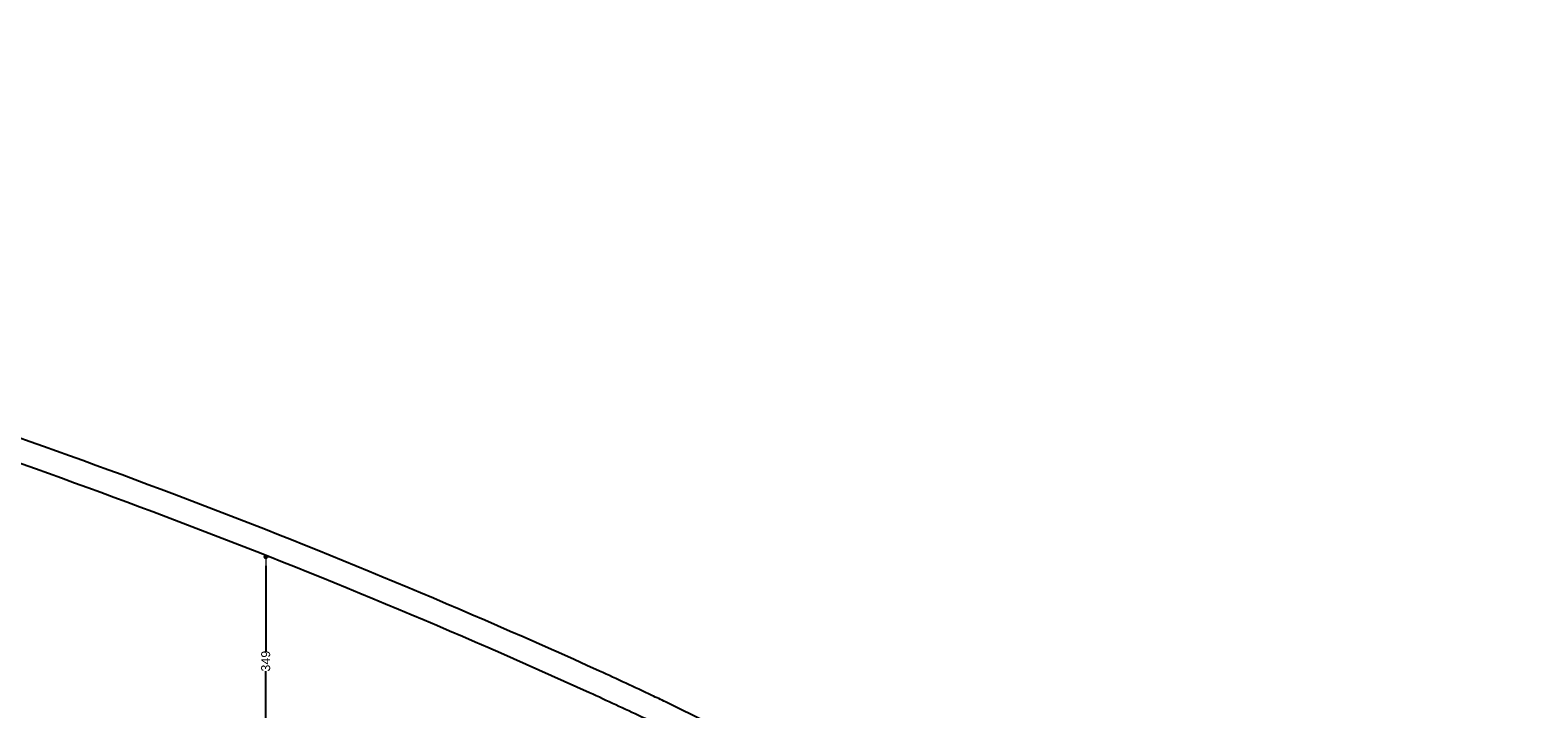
# Model space of a CAD drawing. Header units: millimetres. Extents: x -175445 to -20415, y -559200 to 231527.
# Tile 87 of 256: x -94381 to -69136, y -229765 to -218395. Entities that reach past the tile are written whole.
import ezdxf

# ---------------------------------------------------------------- set-up
doc = ezdxf.new("R2010")
doc.units = ezdxf.units.MM
doc.header["$MEASUREMENT"] = 0
doc.layers.add('Strop', color=7, linetype='Continuous')
doc.layers.add('Wymiary', color=9, linetype='Continuous')
doc.styles.add('Arial', font='txt')
doc.dimstyles.new('GENERATED_STYLE__2', dxfattribs={"dimtxt": 150, "dimasz": 152, "dimexe": 0.18, "dimexo": 0, "dimgap": 0.09, "dimtad": 1, "dimlfac": 0.1, "dimzin": 0, "dimdsep": 46, "dimtxsty": 'Arial', "dimblk": 'ARROWHEAD_11', "dimblk1": 'ARROWHEAD_11', "dimblk2": 'ARROWHEAD_11', "dimcen": 0.09, "dimclrd": 256, "dimclre": 256, "dimclrt": 256, "dimazin": 0, "dimtfac": 1, "dimtdec": 4, "dimtmove": 0, "dimatfit": 3, "dimfxl": 1, "dimtolj": 1, "dimtzin": 0, "dimarcsym": 0})

# ---------------------------------------------------------------- blocks, each defined once
blk = doc.blocks.new('ARROWHEAD_11')
at = {"color": 0, "linetype": 'Continuous', "lineweight": 0}
blk.add_line((0, 0), (-1, 0), dxfattribs=at)
at = {"color": 0, "linetype": 'Continuous', "lineweight": 0, "const_width": 0.25, "flags": 128}
blk.add_lwpolyline([(-0.125, 0, 1), (0.125, 0, 1)], format="xyb", close=True, dxfattribs=at)
blk = doc.blocks.new('*D4064')
at = {"layer": 'Defpoints', "color": 0}
for p in [(-90436, -227219), (-90374, -227219), (-91265, -230712)]:
    blk.add_point(p, dxfattribs=at)
at = {"layer": 'Wymiary', "lineweight": -2}
for p, q in [((-90374, -227219), (-90437, -227219)), ((-90436, -227371), (-90436, -228800)), ((-90436, -230560), (-90436, -229132)), ((-91265, -230712), (-90436, -230712))]:
    blk.add_line(p, q, dxfattribs=at)
at = {"layer": 'Wymiary', "lineweight": -2, "xscale": 152, "yscale": 152, "zscale": 152}
for p, rotation in [((-90436, -227219), 90), ((-90436, -230712), 270)]:
    blk.add_blockref('ARROWHEAD_11', p, dxfattribs=dict(at, rotation=rotation))
at = {"layer": 'Wymiary', "lineweight": 13, "insert": (-90436, -228966), "char_height": 150, "attachment_point": 5, "rotation": 90, "style": 'Arial'}
blk.add_mtext('\\A1;349', dxfattribs=at)

msp = doc.modelspace()

# ---------------------------------------------------------------- linework, layer by layer
at = {"layer": 'Strop', "color": 253, "flags": 128}
for points in [[(-141925.477, -247882.5), (-98195.477, -247882.5), (-98195.477, -246475.703), (-98195.477, -246472.5), (-82945.477, -246472.5), (-76445.477, -246472.5), (-76445.477, -241776.539), (-69175.477, -241776.539), (-69175.477, -240686.539), (-69175.477, -238666.539), (-69175.477, -238082.573, 0.032078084), (-83740.973, -229648.581, 0.000522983), (-83970.746, -229540.292, 0.001988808), (-84846.585, -229132.886, 0.03139835), (-98815.362, -223819.574, 0.034912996), (-116630.822, -219636.298), (-116630.817, -219636.267), (-116630.92, -219636.25, 0.026147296), (-127667.74, -218426.566)], [(-141925.477, -247882.5), (-98195.477, -247882.5), (-98195.477, -246475.703), (-98195.477, -246472.5), (-82945.477, -246472.5), (-76445.477, -246472.5), (-76445.477, -241776.539), (-69175.477, -241776.539), (-69175.477, -240686.539), (-69175.477, -238666.539), (-69175.477, -238082.573, 0.032078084), (-83740.973, -229648.581, 0.000522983), (-83970.746, -229540.292, 0.001988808), (-84846.585, -229132.886, 0.03139835), (-98815.362, -223819.574, 0.034912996), (-116630.822, -219636.298), (-116630.817, -219636.267), (-116630.92, -219636.25, 0.026147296), (-127667.74, -218426.566)], [(-141925.477, -247482.5), (-98595.477, -247482.5), (-98595.477, -246475.703), (-98595.477, -246072.5), (-82945.477, -246072.5), (-76845.477, -246072.5), (-76845.477, -241376.539), (-69575.477, -241376.539), (-69575.477, -240686.539), (-69575.477, -238666.539), (-69575.477, -238296.6, 0.031662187), (-83915.361, -230008.586, 0.000515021), (-84140.893, -229902.301, 0.001986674), (-85012.909, -229496.669, 0.031396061), (-98933.785, -224201.642, 0.035678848), (-117090.059, -219967.643), (-117090.037, -219967.51, 0.025197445), (-127688.556, -218826.029)]]:
    msp.add_lwpolyline(points, format="xyb", dxfattribs=at)

# ---------------------------------------------------------------- dimensions: what is measured, and where the dimension line sits
at = {"layer": 'Wymiary', "color": 8, "lineweight": 13}
dim = msp.add_linear_dim(base=(-90436.365, -227219.314), p1=(-91265.476, -230712.5), p2=(-90373.881, -227219.314), angle=90, text='349', dimstyle='GENERATED_STYLE__2', dxfattribs=at)
dim.commit()
dim.dimension.update_dxf_attribs({"geometry": '*D4064', "text_midpoint": (-90436.365, -228965.907), "dimtype": 160, "text_rotation": 90})

doc.saveas('drawing.dxf')
